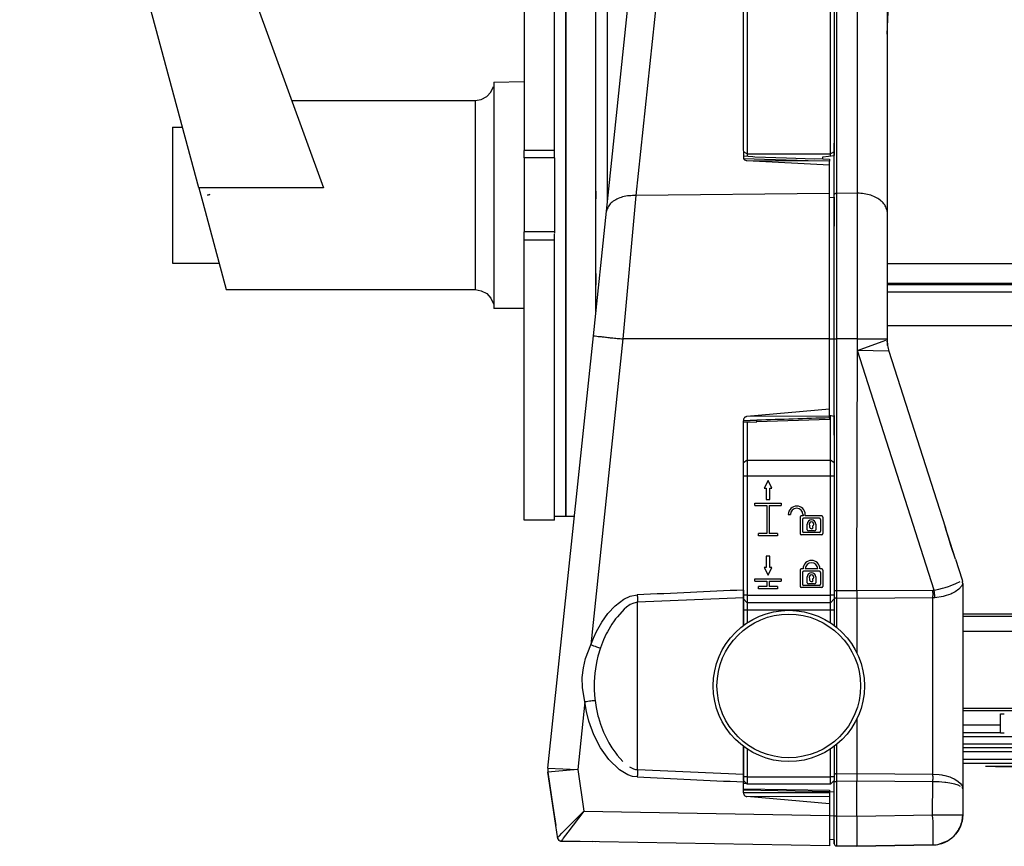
# Model space of a CAD drawing. Header units: millimetres. Extents: x -380.3 to -282.2, y 219.2 to 245.7.
# Tile 1 of 44: x -380.3 to -371.6, y 219.2 to 226.5. Entities that reach past the tile are written whole.
import ezdxf

# ---------------------------------------------------------------- set-up
doc = ezdxf.new("R2010")
doc.units = ezdxf.units.MM

# ---------------------------------------------------------------- blocks, each defined once
blk = doc.blocks.new('Abdeckung-2_1__15', base_point=(-5596.13, 3287.63))
at = {"color": 7, "linetype": 'Continuous'}
for p, q in [((-5579.62, 3289.88), (-5579.47, 3290.17)), ((-5579.62, 3289.88), (-5579.47, 3290.17)), ((-5596.13, 3288.46), (-5596.13, 3287.97)), ((-5595.83, 3287.67), (-5593.13, 3287.63)), ((-5593.13, 3287.63), (-5583.06, 3287.8))]:
    blk.add_line(p, q, dxfattribs=at)
at = {"color": 1, "linetype": 'Continuous'}
for p, q in [((-5579.47, 3290.17), (-5579.37, 3290.42)), ((-5582.43, 3287.86), (-5581.13, 3288.34)), ((-5581.13, 3288.34), (-5580.9, 3288.47)), ((-5583.06, 3287.8), (-5582.77, 3287.82)), ((-5582.77, 3287.82), (-5582.43, 3287.86))]:
    blk.add_line(p, q, dxfattribs=at)
blk = doc.blocks.new('Griff-1_1__17', base_point=(-5634, 3287.69))
at = {"color": 1, "linetype": 'Continuous'}
for p, q in [((-5617.07, 3423.88), (-5622.34, 3373.66)), ((-5605.33, 3378.42), (-5608.09, 3378.51)), ((-5599.55, 3378.27), (-5605.33, 3378.42)), ((-5596.73, 3378.22), (-5599.55, 3378.27)), ((-5622.34, 3373.66), (-5624.07, 3354.71)), ((-5596.73, 3373.95), (-5622.34, 3373.66)), ((-5624.07, 3354.71), (-5628.32, 3314.28)), ((-5596.73, 3354.71), (-5624.07, 3354.71)), ((-5606.36, 3343.96), (-5608.13, 3343.9)), ((-5608.13, 3343.9), (-5606.36, 3343.96)), ((-5623.1, 3320.7), (-5622.17, 3320.87)), ((-5625.09, 3319.44), (-5623.96, 3320.3)), ((-5623.96, 3320.3), (-5623.1, 3320.7)), ((-5623.09, 3319.58), (-5623.58, 3319.23)), ((-5622.64, 3319.79), (-5623.09, 3319.58)), ((-5622.13, 3319.89), (-5622.64, 3319.79)), ((-5608.13, 3320.49), (-5622.13, 3319.89)), ((-5622.13, 3297.76), (-5622.13, 3319.89)), ((-5626.88, 3317.24), (-5626.06, 3318.4)), ((-5626.06, 3318.4), (-5625.09, 3319.44)), ((-5623.89, 3318.96), (-5624.8, 3317.98)), ((-5623.58, 3319.23), (-5623.89, 3318.96)), ((-5627.58, 3316.02), (-5626.88, 3317.24)), ((-5625.52, 3316.99), (-5626.12, 3315.98)), ((-5625.22, 3317.43), (-5625.52, 3316.99)), ((-5625.03, 3317.7), (-5625.22, 3317.43)), ((-5624.8, 3317.98), (-5625.03, 3317.7)), ((-5627.97, 3315.16), (-5627.58, 3316.02)), ((-5626.27, 3315.7), (-5626.63, 3314.94)), ((-5626.12, 3315.98), (-5626.27, 3315.7)), ((-5628.32, 3314.28), (-5627.97, 3315.16)), ((-5626.63, 3314.94), (-5627.04, 3313.86)), ((-5629.02, 3312.47), (-5628.32, 3314.28)), ((-5627.04, 3313.86), (-5627.37, 3312.76)), ((-5629.3, 3311.22), (-5629.02, 3312.47)), ((-5627.52, 3312.13), (-5627.61, 3311.65)), ((-5627.37, 3312.76), (-5627.52, 3312.13)), ((-5629.44, 3309.93), (-5629.3, 3311.22)), ((-5627.77, 3310.53), (-5627.86, 3309.39)), ((-5627.61, 3311.65), (-5627.77, 3310.53)), ((-5629.42, 3308.64), (-5629.44, 3309.93)), ((-5627.86, 3309.39), (-5627.87, 3308.64)), ((-5629.11, 3306.72), (-5629.42, 3308.64)), ((-5627.87, 3308.64), (-5627.87, 3308.26)), ((-5627.87, 3308.26), (-5627.79, 3307.13)), ((-5629.11, 3306.72), (-5630.05, 3297.77)), ((-5628.9, 3305.44), (-5629.11, 3306.72)), ((-5627.79, 3307.13), (-5627.76, 3306.89)), ((-5627.76, 3306.89), (-5627.62, 3306)), ((-5628.58, 3304.19), (-5628.9, 3305.44)), ((-5627.62, 3306), (-5627.58, 3305.77)), ((-5627.58, 3305.77), (-5627.38, 3304.89)), ((-5627.92, 3302.38), (-5628.58, 3304.19)), ((-5627.38, 3304.89), (-5627.32, 3304.67)), ((-5627.32, 3304.67), (-5627.04, 3303.79)), ((-5627.04, 3303.79), (-5626.78, 3303.07)), ((-5626.78, 3303.07), (-5626.63, 3302.72)), ((-5626.63, 3302.72), (-5626.12, 3301.68)), ((-5627.02, 3300.63), (-5627.92, 3302.38)), ((-5626.12, 3301.68), (-5625.92, 3301.3)), ((-5625.92, 3301.3), (-5625.52, 3300.66)), ((-5625.92, 3299.09), (-5627.02, 3300.63)), ((-5625.52, 3300.66), (-5625.16, 3300.13)), ((-5625.16, 3300.13), (-5625, 3299.92)), ((-5624.54, 3297.74), (-5625.92, 3299.09)), ((-5625, 3299.92), (-5624.81, 3299.68)), ((-5624.81, 3299.68), (-5624.06, 3298.84)), ((-5633.99, 3297.94), (-5630.05, 3297.77)), ((-5633.04, 3297.52), (-5633.98, 3297.44)), ((-5630.05, 3297.77), (-5633.04, 3297.52)), ((-5630.05, 3297.77), (-5629.24, 3292.26)), ((-5623.43, 3297.08), (-5624.54, 3297.74)), ((-5623.18, 3298.14), (-5622.68, 3297.88)), ((-5622.68, 3297.88), (-5622.41, 3297.8)), ((-5622.41, 3297.8), (-5622.13, 3297.76)), ((-5622.13, 3297.76), (-5608.13, 3297.16)), ((-5622.81, 3296.87), (-5623.43, 3297.08)), ((-5622.17, 3296.79), (-5622.81, 3296.87)), ((-5608.13, 3294.7), (-5608.13, 3295.04)), ((-5596.73, 3294.84), (-5608.13, 3295.04)), ((-5596.73, 3294.7), (-5608.13, 3294.7)), ((-5629.24, 3292.26), (-5631.36, 3289.49)), ((-5630.57, 3290.93), (-5629.24, 3292.26)), ((-5629.24, 3292.26), (-5596.73, 3291.69)), ((-5632.13, 3289.35), (-5630.57, 3290.93)), ((-5632.63, 3288.82), (-5632.44, 3289.02)), ((-5632.44, 3289.02), (-5632.13, 3289.35)), ((-5632.06, 3288.54), (-5632.22, 3288.31)), ((-5631.96, 3288.68), (-5632.06, 3288.54)), ((-5631.36, 3289.49), (-5631.96, 3288.68))]:
    blk.add_line(p, q, dxfattribs=at)
at = {"color": 7, "linetype": 'Continuous'}
for p, q in [((-5626.24, 3371.6), (-5620.97, 3421.72)), ((-5608.13, 3380.65), (-5608.13, 3421.38)), ((-5608.09, 3378.51), (-5608.13, 3380.65)), ((-5606.9, 3378.78), (-5608.13, 3378.86)), ((-5596.73, 3377.67), (-5607.67, 3378.28)), ((-5596.73, 3378.22), (-5607.67, 3378.28)), ((-5606.64, 3378.76), (-5606.9, 3378.78)), ((-5602.42, 3378.62), (-5606.64, 3378.76)), ((-5598.74, 3378.5), (-5602.42, 3378.62)), ((-5597.63, 3378.52), (-5598.74, 3378.5)), ((-5597.63, 3378.52), (-5596.73, 3378.48)), ((-5596.73, 3378.48), (-5596.73, 3378.22)), ((-5596.73, 3377.67), (-5596.73, 3378.22)), ((-5596.73, 3373.95), (-5596.73, 3377.67)), ((-5596.73, 3354.71), (-5596.73, 3373.95)), ((-5627.97, 3355.12), (-5626.24, 3371.6)), ((-5633.99, 3297.94), (-5627.97, 3355.12)), ((-5596.73, 3345.42), (-5596.73, 3354.71)), ((-5596.73, 3345.42), (-5607.67, 3344.46)), ((-5596.73, 3344.49), (-5607.67, 3344.46)), ((-5596.73, 3344.49), (-5596.73, 3345.42)), ((-5596.73, 3344.27), (-5596.73, 3344.49)), ((-5596.73, 3344.27), (-5596.73, 3344.08)), ((-5608.13, 3341.88), (-5608.13, 3343.9)), ((-5608.13, 3343.7), (-5606.35, 3343.76)), ((-5596.73, 3344.08), (-5606.35, 3343.76)), ((-5608.13, 3321.51), (-5608.13, 3341.88)), ((-5608.13, 3321.51), (-5608.13, 3320.49)), ((-5608.13, 3320.49), (-5608.13, 3320.33)), ((-5608.13, 3320.33), (-5608.13, 3319.97)), ((-5608.13, 3319.97), (-5608.13, 3316.89)), ((-5608.13, 3300.86), (-5608.13, 3299.16)), ((-5608.13, 3299.16), (-5608.13, 3297.16)), ((-5633.98, 3297.44), (-5633.32, 3292.94)), ((-5632.67, 3288.62), (-5633.98, 3297.44)), ((-5608.13, 3297.16), (-5608.13, 3296.14)), ((-5608.13, 3295.04), (-5608.13, 3296.14)), ((-5608.13, 3295.24), (-5596.73, 3295.04)), ((-5596.73, 3295.04), (-5596.73, 3294.84)), ((-5596.73, 3294.84), (-5596.73, 3294.7)), ((-5596.73, 3293.24), (-5607.67, 3294.2)), ((-5596.73, 3294.17), (-5607.67, 3294.2)), ((-5596.73, 3294.7), (-5596.73, 3294.17)), ((-5596.73, 3294.17), (-5596.73, 3293.24)), ((-5633.32, 3292.94), (-5632.94, 3290.37)), ((-5596.73, 3293.24), (-5596.73, 3291.69)), ((-5596.73, 3291.69), (-5596.73, 3287.69)), ((-5632.67, 3288.62), (-5632.57, 3288.45)), ((-5632.57, 3288.45), (-5632.41, 3288.34)), ((-5632.41, 3288.34), (-5632.22, 3288.31)), ((-5596.73, 3287.69), (-5632.22, 3288.31))]:
    blk.add_line(p, q, dxfattribs=at)
at = {"color": 1, "linetype": 'Continuous'}
blk.add_arc((-5632.21, 3288.81), 0.5, 202.4454, 268.9887, dxfattribs=at)
for points in [[(-5608.09, 3378.51), (-5608.07, 3378.5), (-5607.97, 3378.41), (-5607.77, 3378.31), (-5607.67, 3378.28)], [(-5622.34, 3373.66), (-5623.25, 3373.64), (-5624.11, 3373.48), (-5624.86, 3373.2), (-5625.49, 3372.81), (-5625.94, 3372.33), (-5626.2, 3371.78)], [(-5627.97, 3355.12), (-5627.94, 3355.12), (-5627.73, 3355.1), (-5627.33, 3355.05), (-5626.83, 3355), (-5626.24, 3354.94), (-5625.57, 3354.86), (-5624.83, 3354.79), (-5624.07, 3354.71)], [(-5607.67, 3344.46), (-5607.76, 3344.43), (-5607.9, 3344.38), (-5607.97, 3344.32), (-5608.04, 3344.23), (-5608.1, 3344.11), (-5608.13, 3343.9)], [(-5596.73, 3344.27), (-5601.54, 3344.12), (-5606.36, 3343.96)], [(-5606.35, 3343.76), (-5606.35, 3343.77), (-5606.36, 3343.86), (-5606.36, 3343.95), (-5606.36, 3343.96)], [(-5608.13, 3321.51), (-5615.15, 3321.19), (-5622.17, 3320.87)], [(-5622.17, 3320.87), (-5622.16, 3320.6), (-5622.15, 3320.35), (-5622.14, 3320.1), (-5622.13, 3319.89)], [(-5628.32, 3314.28), (-5627.94, 3314.14), (-5627.58, 3314.02), (-5627.28, 3313.92), (-5627.04, 3313.86)], [(-5627.76, 3306.89), (-5627.95, 3306.87), (-5628.32, 3306.82), (-5628.7, 3306.77), (-5629.11, 3306.72)], [(-5634, 3297.77), (-5633.99, 3297.61), (-5633.98, 3297.44)], [(-5622.13, 3297.76), (-5622.14, 3297.55), (-5622.15, 3297.31), (-5622.16, 3297.05), (-5622.17, 3296.79)], [(-5622.17, 3296.79), (-5615.15, 3296.46), (-5608.13, 3296.14)], [(-5608.13, 3294.7), (-5608.11, 3294.61), (-5608.07, 3294.46), (-5608.02, 3294.39), (-5607.93, 3294.31), (-5607.76, 3294.23), (-5607.67, 3294.2)], [(-5632.67, 3288.62), (-5632.61, 3288.53), (-5632.49, 3288.4), (-5632.32, 3288.33), (-5632.22, 3288.31)]]:
    blk.add_spline(points, degree=3, dxfattribs=at)
at = {"color": 7, "linetype": 'Continuous'}
for points in [[(-5626.2, 3371.78), (-5626.22, 3371.69), (-5626.24, 3371.6)], [(-5633.99, 3297.94), (-5633.99, 3297.92), (-5634, 3297.77)]]:
    blk.add_spline(points, degree=3, dxfattribs=at)
blk = doc.blocks.new('Abdeckung-1_1__18', base_point=(-5608.13, 3287.63))
at = {"color": 1, "linetype": 'Continuous'}
for p, q in [((-5595.83, 3420.57), (-5595.83, 3373.96)), ((-5593.06, 3373.99), (-5593.05, 3420.63)), ((-5593.06, 3373.99), (-5593.06, 3420.49)), ((-5589.13, 3395.03), (-5588.24, 3413.17)), ((-5596.73, 3373.42), (-5596.13, 3373.46)), ((-5593.06, 3373.99), (-5595.83, 3373.96)), ((-5595.83, 3373.96), (-5595.83, 3354.71)), ((-5593.06, 3354.71), (-5593.06, 3373.99)), ((-5593.06, 3354.71), (-5593.06, 3373.99)), ((-5596.73, 3354.71), (-5596.13, 3354.71)), ((-5596.13, 3354.71), (-5595.83, 3354.71)), ((-5593.06, 3354.71), (-5595.83, 3354.71)), ((-5595.83, 3354.71), (-5595.83, 3321.45)), ((-5593.13, 3321.43), (-5593.06, 3354.71)), ((-5593.06, 3353.2), (-5593.06, 3354.71)), ((-5593.06, 3354.71), (-5589.13, 3354.71)), ((-5593.06, 3353.2), (-5589.76, 3354.37)), ((-5589.76, 3354.37), (-5589.28, 3354.55)), ((-5588.89, 3353.08), (-5593.06, 3353.2)), ((-5582.9, 3321.51), (-5593.06, 3353.2)), ((-5580.78, 3322.06), (-5580.02, 3322.36)), ((-5580.02, 3322.36), (-5579.45, 3322.66)), ((-5579.13, 3322.39), (-5579.28, 3322.02)), ((-5596.13, 3321.45), (-5595.83, 3321.45)), ((-5595.83, 3321.45), (-5593.13, 3321.43)), ((-5593.13, 3321.43), (-5583.06, 3321.5)), ((-5593.13, 3321.43), (-5593.13, 3320.41)), ((-5583.06, 3321.5), (-5582.9, 3321.51)), ((-5582.9, 3321.51), (-5582.28, 3321.63)), ((-5582.28, 3321.63), (-5581.78, 3321.76)), ((-5581.78, 3321.76), (-5581.43, 3321.85)), ((-5581.43, 3321.85), (-5581.02, 3321.98)), ((-5580.72, 3320.98), (-5581.31, 3320.77)), ((-5581.02, 3321.98), (-5580.78, 3322.06)), ((-5580.55, 3321.06), (-5580.72, 3320.98)), ((-5580.13, 3321.28), (-5580.55, 3321.06)), ((-5579.66, 3321.61), (-5580.13, 3321.28)), ((-5579.28, 3322.02), (-5579.66, 3321.61)), ((-5595.83, 3320.43), (-5595.83, 3318.38)), ((-5593.13, 3320.41), (-5595.83, 3320.43)), ((-5583.06, 3320.48), (-5593.13, 3320.41)), ((-5593.13, 3320.41), (-5593.13, 3316.19)), ((-5582.8, 3320.49), (-5583.06, 3320.48)), ((-5583.06, 3297.17), (-5583.06, 3320.48)), ((-5581.7, 3320.67), (-5582.8, 3320.49)), ((-5581.31, 3320.77), (-5581.7, 3320.67)), ((-5595.83, 3318.38), (-5595.83, 3316.57)), ((-5593.13, 3316.19), (-5593.13, 3313.16)), ((-5593.13, 3304.5), (-5593.13, 3301.46)), ((-5593.13, 3301.46), (-5593.13, 3297.24)), ((-5595.83, 3301.08), (-5595.83, 3300.85)), ((-5595.83, 3300.85), (-5595.83, 3297.22)), ((-5596.13, 3296.2), (-5595.83, 3296.2)), ((-5595.83, 3297.22), (-5593.13, 3297.24)), ((-5593.13, 3296.22), (-5595.83, 3296.2)), ((-5595.83, 3296.2), (-5595.83, 3291.67)), ((-5593.13, 3297.24), (-5593.13, 3296.22)), ((-5593.13, 3297.24), (-5583.06, 3297.17)), ((-5593.13, 3291.63), (-5593.13, 3296.22)), ((-5583.06, 3296.15), (-5593.13, 3296.22)), ((-5583.13, 3291.8), (-5583.06, 3296.15)), ((-5583.06, 3297.17), (-5582.26, 3297.12)), ((-5582.76, 3296.15), (-5583.06, 3296.15)), ((-5582.26, 3296.13), (-5582.76, 3296.15)), ((-5582.26, 3297.12), (-5581.9, 3297.07)), ((-5581.89, 3296.1), (-5582.26, 3296.13)), ((-5581.9, 3297.07), (-5581.76, 3297.05)), ((-5581.51, 3296.07), (-5581.89, 3296.1)), ((-5581.76, 3297.05), (-5581.51, 3296.99)), ((-5581.51, 3296.99), (-5580.85, 3296.81)), ((-5581.34, 3296.05), (-5581.51, 3296.07)), ((-5580.85, 3296.81), (-5580.56, 3296.69)), ((-5580.56, 3296.69), (-5580.25, 3296.55)), ((-5580.25, 3296.55), (-5579.77, 3296.25)), ((-5579.77, 3296.25), (-5579.41, 3295.91)), ((-5580.82, 3295.97), (-5581.34, 3296.05)), ((-5580.17, 3295.83), (-5580.82, 3295.97)), ((-5579.75, 3295.71), (-5580.17, 3295.83)), ((-5579.41, 3295.55), (-5579.75, 3295.71)), ((-5579.41, 3295.91), (-5579.29, 3295.74)), ((-5579.29, 3295.74), (-5579.2, 3295.56)), ((-5579.13, 3295.21), (-5579.2, 3295.38)), ((-5596.73, 3291.69), (-5596.13, 3291.67)), ((-5596.13, 3291.67), (-5595.83, 3291.67)), ((-5595.83, 3291.67), (-5595.83, 3287.83)), ((-5595.83, 3291.67), (-5593.13, 3291.63)), ((-5593.13, 3291.63), (-5583.13, 3291.8)), ((-5583.13, 3291.8), (-5579.13, 3291.8)), ((-5579.22, 3290.92), (-5579.28, 3290.72)), ((-5579.68, 3289.77), (-5579.9, 3289.43)), ((-5579.47, 3290.17), (-5579.68, 3289.77)), ((-5579.37, 3290.42), (-5579.47, 3290.17)), ((-5579.28, 3290.72), (-5579.37, 3290.42)), ((-5595.83, 3287.83), (-5595.83, 3287.67))]:
    blk.add_line(p, q, dxfattribs=at)
at = {"color": 7, "linetype": 'Continuous'}
for p, q in [((-5589.13, 3417.8), (-5589.13, 3371.42)), ((-5589.13, 3395.03), (-5588.24, 3413.17)), ((-5596.12, 3373.84), (-5596.13, 3380.58)), ((-5597.63, 3378.79), (-5596.88, 3378.89)), ((-5597.63, 3378.52), (-5597.63, 3378.79)), ((-5596.88, 3378.89), (-5596.13, 3378.98)), ((-5596.13, 3373.46), (-5596.12, 3373.84)), ((-5596.13, 3373.46), (-5596.13, 3373.19)), ((-5596.13, 3373.19), (-5596.13, 3373.46)), ((-5596.13, 3373.19), (-5596.13, 3372.65)), ((-5596.13, 3372.65), (-5596.13, 3373.19)), ((-5596.13, 3372.65), (-5596.13, 3369.63)), ((-5596.13, 3369.63), (-5596.13, 3372.65)), ((-5589.19, 3371.87), (-5589.13, 3371.42)), ((-5589.13, 3371.42), (-5589.13, 3354.71)), ((-5596.13, 3367.57), (-5596.13, 3369.63)), ((-5596.13, 3363.92), (-5596.13, 3367.57)), ((-5596.13, 3361.3), (-5596.13, 3363.92)), ((-5596.13, 3361.3), (-5596.13, 3363.92)), ((-5596.13, 3354.71), (-5596.13, 3361.3)), ((-5596.13, 3354.71), (-5596.13, 3361.3)), ((-5596.13, 3341.97), (-5596.13, 3354.71)), ((-5589.07, 3353.84), (-5589.13, 3354.71)), ((-5588.89, 3353.08), (-5581.44, 3329.85)), ((-5596.73, 3344.63), (-5596.13, 3344.5)), ((-5580.89, 3328.02), (-5581.44, 3329.85)), ((-5581.44, 3329.85), (-5581.35, 3329.55)), ((-5580.08, 3325.6), (-5581.44, 3329.85)), ((-5580.68, 3327.38), (-5580.89, 3328.02)), ((-5580.08, 3325.6), (-5580.68, 3327.38)), ((-5580.08, 3325.6), (-5579.2, 3322.85)), ((-5579.2, 3322.85), (-5579.14, 3322.62)), ((-5579.13, 3322.39), (-5579.13, 3295.21)), ((-5596.13, 3296.2), (-5596.33, 3296.12)), ((-5596.13, 3291.67), (-5596.13, 3296.2)), ((-5607.72, 3295.92), (-5608.13, 3295.92)), ((-5596.73, 3294.83), (-5596.13, 3294.88)), ((-5579.2, 3295.56), (-5579.13, 3295.21)), ((-5579.13, 3295.21), (-5579.13, 3291.8)), ((-5596.13, 3287.97), (-5596.13, 3291.67)), ((-5593.13, 3291.63), (-5593.13, 3287.63)), ((-5579.22, 3290.92), (-5579.28, 3290.72)), ((-5579.13, 3291.8), (-5579.22, 3290.92)), ((-5579.13, 3291.8), (-5579.22, 3290.92)), ((-5579.9, 3289.43), (-5579.68, 3289.77)), ((-5579.68, 3289.77), (-5579.9, 3289.43)), ((-5579.37, 3290.42), (-5579.68, 3289.77)), ((-5579.68, 3289.77), (-5579.37, 3290.42)), ((-5579.28, 3290.72), (-5579.37, 3290.42)), ((-5579.37, 3290.42), (-5579.28, 3290.72)), ((-5596.13, 3288.46), (-5596.73, 3288.52)), ((-5579.9, 3289.43), (-5580.07, 3289.23)), ((-5593.13, 3287.63), (-5595.83, 3287.67)), ((-5583.06, 3287.8), (-5593.13, 3287.63))]:
    blk.add_line(p, q, dxfattribs=at)
for centre, radius, start, end in [((-5580.63, 3322.39), 1.5, 0.0047, 8.8898), ((-5595.83, 3287.97), 0.3, 180, 269)]:
    blk.add_arc(centre, radius, start, end, dxfattribs=at)
at = {"color": 1, "linetype": 'Continuous'}
blk.add_arc((-5583.13, 3291.8), 4, 271, 0, dxfattribs=at)
for points in [[(-5595.83, 3373.96), (-5595.9, 3373.95), (-5595.97, 3373.94), (-5596.04, 3373.89), (-5596.12, 3373.84)], [(-5589.19, 3371.87), (-5589.45, 3372.43), (-5589.9, 3372.94), (-5590.53, 3373.37), (-5591.29, 3373.7), (-5592.15, 3373.91), (-5593.06, 3373.99)], [(-5589.13, 3354.71), (-5589.07, 3353.85), (-5588.89, 3353.08)], [(-5579.13, 3322.39), (-5579.14, 3322.51), (-5579.14, 3322.62)], [(-5595.83, 3321.45), (-5595.83, 3321.17), (-5595.83, 3320.9), (-5595.83, 3320.65), (-5595.83, 3320.43)], [(-5583.06, 3320.48), (-5583.06, 3320.7), (-5583.05, 3320.95), (-5583.06, 3321.22), (-5583.06, 3321.5)], [(-5582.8, 3320.49), (-5582.82, 3320.71), (-5582.85, 3320.96), (-5582.87, 3321.23), (-5582.9, 3321.51)], [(-5596.12, 3320.6), (-5596.11, 3320.59), (-5596.04, 3320.52), (-5595.91, 3320.45), (-5595.83, 3320.43)], [(-5595.83, 3297.22), (-5595.9, 3297.21), (-5595.97, 3297.21), (-5596.04, 3297.15), (-5596.11, 3297.1)], [(-5595.83, 3297.22), (-5595.83, 3297), (-5595.83, 3296.75), (-5595.83, 3296.48), (-5595.83, 3296.2)], [(-5583.06, 3296.15), (-5583.06, 3296.43), (-5583.05, 3296.7), (-5583.06, 3296.95), (-5583.06, 3297.17)], [(-5583.06, 3287.8), (-5583.05, 3287.83), (-5583.04, 3288.05), (-5583.03, 3288.47), (-5583.03, 3288.97), (-5583.03, 3289.58), (-5583.04, 3290.27), (-5583.05, 3291.02), (-5583.13, 3291.8)]]:
    blk.add_spline(points, degree=3, dxfattribs=at)
blk = doc.blocks.new('Griff-2_1__19', base_point=(-5632.4, 3288.23))
at = {"color": 7, "linetype": 'Continuous'}
for p in [(-5632.22, 3288.31), (-5627.67, 3288.23)]:
    blk.add_line(p, (-5628.13, 3288.24), dxfattribs=at)
at = {"color": 1, "linetype": 'Continuous'}
blk.add_arc((-5632.21, 3288.81), 0.501, 247.4449, 268.9114, dxfattribs=at)
blk = doc.blocks.new('Gehaeusedeckel-oben__35', base_point=(-5589.13, 3364.68))
at = {"color": 1, "linetype": 'Continuous'}
blk.add_line((-5589.13, 3364.68), (-4348.13, 3364.68), dxfattribs=at)
blk = doc.blocks.new('Rückdeckel-kpl___46', base_point=(-5619.99, 3364.68))
blk.add_blockref('Gehaeusedeckel-oben__35', (-5589.13, 3364.68))
blk = doc.blocks.new('Gehaeuseprofil__97', base_point=(-5589.13, 3305.53))
at = {"color": 7, "linetype": 'Continuous'}
for p, q in [((-4348.13, 3362.03), (-5589.13, 3362.03)), ((-4358.13, 3318.03), (-5579.13, 3318.03)), ((-4358.13, 3305.53), (-5579.13, 3305.53))]:
    blk.add_line(p, q, dxfattribs=at)
at = {"color": 1, "linetype": 'Continuous'}
for p, q in [((-4348.13, 3361.88), (-5589.13, 3361.88)), ((-5589.13, 3360.92), (-4348.13, 3360.92)), ((-5589.13, 3356.49), (-4348.13, 3356.49)), ((-4358.13, 3318.33), (-5579.13, 3318.33)), ((-4358.13, 3316.03), (-5579.13, 3316.03)), ((-4358.13, 3305.83), (-5579.13, 3305.83))]:
    blk.add_line(p, q, dxfattribs=at)
blk = doc.blocks.new('Klemmhebel_L5_82737_0_2165-00-01-00-09_1__98', base_point=(-5703.85, 3358.73))
at = {"color": 7, "linetype": 'Continuous'}
for p, q in [((-5695.7, 3462.71), (-5703.85, 3462.73)), ((-5702.36, 3457.2), (-5703.85, 3462.73)), ((-5695.7, 3462.71), (-5693.69, 3457.2)), ((-5680.16, 3374.7), (-5702.36, 3457.2)), ((-5693.69, 3457.2), (-5663.67, 3374.7)), ((-5641.13, 3388.67), (-5637.13, 3388.73)), ((-5641.13, 3388.67), (-5641.13, 3358.91)), ((-5642.09, 3386.75), (-5641.53, 3387.36)), ((-5641.53, 3387.36), (-5641.2, 3388.11)), ((-5667.86, 3386.23), (-5643.63, 3386.23)), ((-5643.63, 3386.23), (-5642.81, 3386.36)), ((-5642.81, 3386.36), (-5642.09, 3386.75)), ((-5683.63, 3382.73), (-5682.31, 3382.73)), ((-5683.63, 3382.73), (-5683.63, 3364.73)), ((-5680.16, 3374.7), (-5679.63, 3372.75)), ((-5678.69, 3373.82), (-5679.03, 3373.73)), ((-5679.03, 3373.73), (-5678.86, 3373.77)), ((-5678.86, 3373.77), (-5678.69, 3373.82)), ((-5679.63, 3372.75), (-5676.53, 3361.23)), ((-5683.63, 3364.73), (-5677.47, 3364.73)), ((-5676.53, 3361.23), (-5643.63, 3361.23)), ((-5643.63, 3361.23), (-5642.81, 3361.09)), ((-5642.81, 3361.09), (-5642.09, 3360.7)), ((-5642.09, 3360.7), (-5641.53, 3360.09)), ((-5641.53, 3360.09), (-5641.2, 3359.34)), ((-5641.13, 3358.91), (-5641.13, 3358.73)), ((-5637.13, 3358.73), (-5641.13, 3358.73))]:
    blk.add_line(p, q, dxfattribs=at)
at = {"color": 1, "linetype": 'Continuous'}
for p, q in [((-5693.69, 3457.2), (-5702.36, 3457.2)), ((-5643.63, 3386.23), (-5643.63, 3361.23)), ((-5663.67, 3374.7), (-5680.16, 3374.7))]:
    blk.add_line(p, q, dxfattribs=at)
blk = doc.blocks.new('Gegenscheibe__101', base_point=(-5627.63, 3358.33))
at = {"color": 7, "linetype": 'Continuous'}
for p, q in [((-5626.13, 3418.73), (-5627.63, 3418.73)), ((-5627.63, 3374.23), (-5627.63, 3418.73)), ((-5626.13, 3373.73), (-5626.13, 3418.73)), ((-5627.63, 3373.23), (-5627.63, 3374.23)), ((-5627.63, 3374.23), (-5627.63, 3373.23)), ((-5627.63, 3362.32), (-5627.63, 3373.23)), ((-5626.13, 3372.71), (-5626.13, 3373.73)), ((-5627.63, 3363.36), (-5627.63, 3362.32)), ((-5627.63, 3361.84), (-5627.63, 3362.32)), ((-5627.63, 3362.32), (-5627.63, 3361.84)), ((-5627.63, 3361.84), (-5627.63, 3362.32)), ((-5627.63, 3358.33), (-5627.63, 3361.84))]:
    blk.add_line(p, q, dxfattribs=at)
blk = doc.blocks.new('Friktionsscheibe_1_1__104', base_point=(-5631.63, 3331.23))
at = {"color": 7, "linetype": 'Continuous'}
for p, q in [((-5627.63, 3416.23), (-5631.63, 3416.23)), ((-5631.63, 3341.17), (-5631.63, 3416.23)), ((-5627.63, 3374.79), (-5627.63, 3416.23)), ((-5627.63, 3374.23), (-5627.63, 3374.79)), ((-5627.63, 3370.55), (-5627.63, 3373.23)), ((-5627.63, 3362.21), (-5627.63, 3370.55)), ((-5627.63, 3358.44), (-5627.63, 3361.84)), ((-5631.63, 3340.96), (-5631.63, 3341.17)), ((-5631.63, 3338.61), (-5631.63, 3340.96)), ((-5631.63, 3336.4), (-5631.63, 3338.61)), ((-5631.63, 3332.07), (-5631.63, 3336.4)), ((-5631.63, 3331.81), (-5631.63, 3332.07)), ((-5631.63, 3331.44), (-5631.63, 3331.81)), ((-5631.63, 3331.23), (-5631.63, 3331.44)), ((-5630.49, 3331.23), (-5631.63, 3331.23))]:
    blk.add_line(p, q, dxfattribs=at)
blk = doc.blocks.new('Schweißmutter-DIN929-M8__105', base_point=(-5650.13, 3450.73))
at = {"color": 7, "linetype": 'Continuous'}
for p, q in [((-5650.13, 3464.73), (-5644.53, 3464.73)), ((-5644.53, 3457.73), (-5644.53, 3464.73)), ((-5650.13, 3457.73), (-5644.53, 3457.73)), ((-5644.53, 3450.73), (-5644.53, 3457.73)), ((-5650.13, 3450.73), (-5644.53, 3450.73))]:
    blk.add_line(p, q, dxfattribs=at)
blk = doc.blocks.new('Buegelauge__106', base_point=(-5654.13, 3330.73))
at = {"color": 7, "linetype": 'Continuous'}
for p, q in [((-5650.13, 3473.73), (-5654.13, 3473.73)), ((-5654.13, 3472.73), (-5654.13, 3473.73)), ((-5650.13, 3472.73), (-5650.13, 3473.73)), ((-5654.13, 3468.43), (-5654.13, 3468.23)), ((-5650.13, 3468.23), (-5654.13, 3468.23)), ((-5654.13, 3468.23), (-5654.13, 3467.23)), ((-5650.13, 3468.23), (-5650.13, 3468.73)), ((-5650.13, 3468.23), (-5650.13, 3467.23)), ((-5654.13, 3467.23), (-5654.13, 3438.73)), ((-5650.13, 3438.73), (-5650.13, 3467.23)), ((-5646.13, 3434.73), (-5641.13, 3434.73)), ((-5641.13, 3430.73), (-5646.13, 3430.73)), ((-5637.13, 3426.73), (-5637.13, 3379.64)), ((-5633.13, 3379.64), (-5633.13, 3426.73)), ((-5637.13, 3378.66), (-5637.13, 3379.64)), ((-5633.13, 3378.66), (-5633.13, 3379.64)), ((-5637.13, 3378.66), (-5637.13, 3368.87)), ((-5633.13, 3378.66), (-5633.13, 3368.87)), ((-5637.13, 3367.75), (-5637.13, 3368.87)), ((-5637.13, 3330.73), (-5637.13, 3367.75)), ((-5633.13, 3367.75), (-5633.13, 3368.6)), ((-5633.13, 3330.73), (-5633.13, 3367.75)), ((-5633.13, 3330.73), (-5637.13, 3330.73))]:
    blk.add_line(p, q, dxfattribs=at)
at = {"color": 1, "linetype": 'Continuous'}
for p, q in [((-5653.13, 3472.73), (-5654.13, 3472.73)), ((-5650.13, 3467.23), (-5654.13, 3467.23)), ((-5633.13, 3379.64), (-5637.13, 3379.64)), ((-5633.13, 3378.66), (-5637.13, 3378.66)), ((-5633.13, 3368.87), (-5637.13, 3368.87)), ((-5633.13, 3367.75), (-5637.13, 3367.75))]:
    blk.add_line(p, q, dxfattribs=at)
at = {"color": 7, "linetype": 'Continuous'}
for centre, radius, start, end in [((-5646.13, 3438.73), 8, 180, 270), ((-5646.13, 3438.73), 4, 180, 270), ((-5641.13, 3426.73), 8, 360, 90), ((-5641.13, 3426.73), 4, 0, 90)]:
    blk.add_arc(centre, radius, start, end, dxfattribs=at)
blk = doc.blocks.new('Buegelscheibe__107', base_point=(-5633.13, 3331.23))
at = {"color": 7, "linetype": 'Continuous'}
for p, q in [((-5633.13, 3416.23), (-5631.63, 3416.23)), ((-5631.63, 3416.23), (-5631.63, 3341.17)), ((-5633.13, 3378.66), (-5633.13, 3374.79)), ((-5633.13, 3374.79), (-5633.13, 3370.55)), ((-5633.13, 3370.55), (-5633.13, 3368.7)), ((-5631.63, 3341.17), (-5631.63, 3340.96)), ((-5631.63, 3340.96), (-5631.63, 3338.61)), ((-5631.63, 3338.61), (-5631.63, 3336.4)), ((-5631.63, 3336.4), (-5631.63, 3332.07)), ((-5631.63, 3331.23), (-5633.13, 3331.23)), ((-5631.63, 3332.07), (-5631.63, 3331.81)), ((-5631.63, 3331.81), (-5631.63, 3331.44)), ((-5631.63, 3331.44), (-5631.63, 3331.23))]:
    blk.add_line(p, q, dxfattribs=at)
blk = doc.blocks.new('Buegellager-mont___108', base_point=(-5654.13, 3330.73))
for name, p in [('Buegelauge__106', (-5654.13, 3330.73)), ('Schweißmutter-DIN929-M8__105', (-5650.13, 3450.73)), ('Buegelscheibe__107', (-5633.13, 3331.23))]:
    blk.add_blockref(name, p)
blk = doc.blocks.new('Fuss-oben__109', base_point=(-5608.13, 3295.83))
at = {"color": 7, "linetype": 'Continuous'}
for p, q in [((-5608.13, 3443.33), (-5607.63, 3443.83)), ((-5608.13, 3440.83), (-5608.13, 3443.33)), ((-5607.63, 3443.83), (-5607.63, 3440.83)), ((-5607.63, 3443.83), (-5596.63, 3443.83)), ((-5596.63, 3440.83), (-5596.63, 3443.83)), ((-5596.63, 3443.83), (-5596.13, 3443.33)), ((-5596.13, 3443.33), (-5596.13, 3440.83)), ((-5608.13, 3404.8), (-5608.13, 3440.83)), ((-5607.63, 3440.83), (-5607.63, 3404.8)), ((-5596.63, 3404.8), (-5596.63, 3440.83)), ((-5596.13, 3440.83), (-5596.13, 3404.8)), ((-5608.13, 3403.33), (-5608.13, 3404.8)), ((-5607.63, 3404.8), (-5607.63, 3403.04)), ((-5596.63, 3403.04), (-5596.63, 3404.8)), ((-5596.13, 3404.8), (-5596.13, 3403.33)), ((-5608.13, 3380.65), (-5608.13, 3403.33)), ((-5607.63, 3403.04), (-5607.63, 3379.17)), ((-5596.63, 3379.17), (-5596.63, 3403.04)), ((-5596.13, 3403.33), (-5596.13, 3380.58)), ((-5596.13, 3380.58), (-5596.13, 3379.47)), ((-5596.13, 3379.47), (-5596.13, 3378.98)), ((-5607.63, 3379.17), (-5607.63, 3378.84)), ((-5596.63, 3378.84), (-5596.63, 3379.17)), ((-5596.63, 3338.7), (-5596.63, 3344.61)), ((-5596.13, 3344.59), (-5596.13, 3341.97)), ((-5607.63, 3343.72), (-5607.63, 3338.7)), ((-5608.13, 3338.35), (-5608.13, 3341.88)), ((-5596.13, 3341.97), (-5596.13, 3338.35)), ((-5608.13, 3336.58), (-5608.13, 3338.35)), ((-5607.63, 3338.7), (-5607.63, 3336.58)), ((-5596.63, 3336.58), (-5596.63, 3338.7)), ((-5596.13, 3338.35), (-5596.13, 3336.58)), ((-5608.13, 3320.83), (-5608.13, 3336.58)), ((-5607.63, 3336.58), (-5607.63, 3320.83)), ((-5596.63, 3320.83), (-5596.63, 3336.58)), ((-5596.13, 3336.58), (-5596.13, 3320.83)), ((-5604.88, 3335.98), (-5605.38, 3334.98)), ((-5604.38, 3334.98), (-5604.88, 3335.98)), ((-5605.38, 3334.98), (-5605.13, 3334.98)), ((-5605.13, 3334.98), (-5605.13, 3333.48)), ((-5604.63, 3334.98), (-5604.38, 3334.98)), ((-5604.63, 3333.48), (-5604.63, 3334.98)), ((-5606.63, 3332.68), (-5606.63, 3332.98)), ((-5606.63, 3332.98), (-5603.13, 3332.98)), ((-5606.63, 3332.68), (-5605.03, 3332.68)), ((-5605.13, 3333.48), (-5604.63, 3333.48)), ((-5605.03, 3332.68), (-5605.03, 3328.98)), ((-5604.73, 3332.68), (-5603.13, 3332.68)), ((-5604.73, 3332.68), (-5604.73, 3328.98)), ((-5603.13, 3332.98), (-5603.13, 3332.68)), ((-5602.2, 3331.5), (-5601.9, 3331.5)), ((-5600.25, 3331.3), (-5600.48, 3331.3)), ((-5600.25, 3331.5), (-5600.25, 3331.3)), ((-5599.95, 3331.3), (-5599.95, 3331.5)), ((-5597.78, 3331.3), (-5599.95, 3331.3)), ((-5600.63, 3331.15), (-5600.63, 3328.98)), ((-5600.33, 3330.85), (-5600.33, 3329.28)), ((-5598.08, 3331), (-5600.18, 3331)), ((-5599.69, 3329.48), (-5599.69, 3330.24)), ((-5599.33, 3329.78), (-5599.33, 3330.01)), ((-5598.93, 3329.78), (-5598.93, 3330.01)), ((-5598.56, 3330.24), (-5598.56, 3329.48)), ((-5597.93, 3330.85), (-5597.93, 3329.28)), ((-5597.63, 3331.15), (-5597.63, 3328.98)), ((-5606.13, 3328.68), (-5606.13, 3328.98)), ((-5605.03, 3328.98), (-5606.13, 3328.98)), ((-5603.63, 3328.68), (-5606.13, 3328.68)), ((-5603.63, 3328.98), (-5604.73, 3328.98)), ((-5603.63, 3328.98), (-5603.63, 3328.68)), ((-5597.78, 3328.83), (-5600.48, 3328.83)), ((-5598.08, 3329.13), (-5600.18, 3329.13)), ((-5598.71, 3329.33), (-5599.54, 3329.33)), ((-5605.13, 3325.98), (-5605.13, 3324.48)), ((-5604.63, 3325.98), (-5605.13, 3325.98)), ((-5604.63, 3324.48), (-5604.63, 3325.98)), ((-5605.38, 3324.48), (-5604.88, 3323.48)), ((-5605.13, 3324.48), (-5605.38, 3324.48)), ((-5604.88, 3323.48), (-5604.38, 3324.48)), ((-5604.38, 3324.48), (-5604.63, 3324.48)), ((-5600.63, 3324.15), (-5600.63, 3321.98)), ((-5600.25, 3324.3), (-5600.48, 3324.3)), ((-5600.33, 3323.85), (-5600.33, 3322.28)), ((-5598.08, 3324), (-5600.18, 3324)), ((-5598.3, 3324.3), (-5599.95, 3324.3)), ((-5597.78, 3324.3), (-5598, 3324.3)), ((-5597.93, 3323.85), (-5597.93, 3322.28)), ((-5597.63, 3324.15), (-5597.63, 3321.98)), ((-5606.63, 3322.98), (-5603.13, 3322.98)), ((-5606.63, 3322.68), (-5606.63, 3322.98)), ((-5606.63, 3322.68), (-5605.03, 3322.68)), ((-5605.03, 3322.68), (-5605.03, 3321.98)), ((-5604.73, 3322.68), (-5604.73, 3321.98)), ((-5604.73, 3322.68), (-5603.13, 3322.68)), ((-5603.13, 3322.98), (-5603.13, 3322.68)), ((-5598.08, 3322.13), (-5600.18, 3322.13)), ((-5599.69, 3322.48), (-5599.69, 3323.24)), ((-5598.71, 3322.33), (-5599.54, 3322.33)), ((-5599.33, 3322.78), (-5599.33, 3323.01)), ((-5598.93, 3322.78), (-5598.93, 3323.01)), ((-5598.56, 3323.24), (-5598.56, 3322.48)), ((-5608.13, 3320.33), (-5608.13, 3320.83)), ((-5607.63, 3320.83), (-5607.63, 3319.83)), ((-5606.13, 3321.68), (-5606.13, 3321.98)), ((-5605.03, 3321.98), (-5606.13, 3321.98)), ((-5603.63, 3321.68), (-5606.13, 3321.68)), ((-5603.63, 3321.98), (-5604.73, 3321.98)), ((-5603.63, 3321.98), (-5603.63, 3321.68)), ((-5597.78, 3321.83), (-5600.48, 3321.83)), ((-5596.63, 3319.83), (-5596.63, 3320.83)), ((-5596.13, 3320.83), (-5596.13, 3320.33)), ((-5607.63, 3319.83), (-5608.13, 3320.33)), ((-5608.13, 3318.83), (-5608.13, 3320.33)), ((-5607.63, 3319.83), (-5607.63, 3318.83)), ((-5596.63, 3319.83), (-5607.63, 3319.83)), ((-5596.13, 3320.33), (-5596.63, 3319.83)), ((-5596.63, 3318.83), (-5596.63, 3319.83)), ((-5596.13, 3320.33), (-5596.13, 3318.83)), ((-5608.13, 3316.79), (-5608.13, 3318.83)), ((-5607.63, 3318.83), (-5607.63, 3317.17)), ((-5596.63, 3317.17), (-5596.63, 3318.83)), ((-5596.13, 3318.83), (-5596.13, 3316.79)), ((-5608.13, 3296.83), (-5608.13, 3300.86)), ((-5607.63, 3300.48), (-5607.63, 3296.83)), ((-5596.63, 3296.83), (-5596.63, 3300.48)), ((-5596.13, 3300.86), (-5596.13, 3296.83)), ((-5608.13, 3296.33), (-5608.13, 3296.83)), ((-5607.63, 3295.83), (-5608.13, 3296.33)), ((-5607.63, 3296.83), (-5607.63, 3295.83)), ((-5596.63, 3295.83), (-5596.63, 3296.83)), ((-5596.13, 3296.33), (-5596.63, 3295.83)), ((-5596.13, 3296.83), (-5596.13, 3296.33)), ((-5596.63, 3295.83), (-5607.63, 3295.83))]:
    blk.add_line(p, q, dxfattribs=at)
at = {"color": 1, "linetype": 'Continuous'}
for p, q in [((-5608.13, 3440.83), (-5607.63, 3440.83)), ((-5596.63, 3440.83), (-5607.63, 3440.83)), ((-5596.63, 3440.83), (-5596.13, 3440.83)), ((-5608.13, 3404.8), (-5607.63, 3404.8)), ((-5607.63, 3404.8), (-5596.63, 3404.8)), ((-5596.63, 3404.8), (-5596.13, 3404.8)), ((-5608.13, 3403.33), (-5607.63, 3403.04)), ((-5596.63, 3403.04), (-5607.63, 3403.04)), ((-5596.63, 3403.04), (-5596.13, 3403.33)), ((-5607.63, 3379.17), (-5608.13, 3379.47)), ((-5596.13, 3379.47), (-5596.63, 3379.17)), ((-5607.63, 3379.17), (-5596.63, 3379.17)), ((-5607.63, 3338.7), (-5608.13, 3338.35)), ((-5607.63, 3338.7), (-5596.63, 3338.7)), ((-5596.13, 3338.35), (-5596.63, 3338.7)), ((-5607.63, 3336.58), (-5608.13, 3336.58)), ((-5596.63, 3336.58), (-5607.63, 3336.58)), ((-5596.13, 3336.58), (-5596.63, 3336.58)), ((-5607.63, 3320.83), (-5608.13, 3320.83)), ((-5607.63, 3320.83), (-5596.63, 3320.83)), ((-5596.13, 3320.83), (-5596.63, 3320.83)), ((-5607.63, 3318.83), (-5608.13, 3318.83)), ((-5602.13, 3318.83), (-5607.63, 3318.83)), ((-5596.63, 3318.83), (-5602.13, 3318.83)), ((-5596.13, 3318.83), (-5596.63, 3318.83)), ((-5607.63, 3296.83), (-5608.13, 3296.83)), ((-5607.63, 3296.83), (-5596.63, 3296.83)), ((-5596.13, 3296.83), (-5596.63, 3296.83))]:
    blk.add_line(p, q, dxfattribs=at)
at = {"color": 7, "linetype": 'Continuous'}
for centre, radius, start, end in [((-5601.08, 3331.5), 1.12, 0, 180), ((-5601.08, 3331.5), 0.825, 0, 180), ((-5600.48, 3331.15), 0.15, 90, 180), ((-5597.78, 3331.15), 0.15, 0, 90), ((-5600.18, 3330.85), 0.15, 90, 180), ((-5599.13, 3330.24), 0.562, 0, 180), ((-5599.13, 3330.24), 0.3, 311.8103, 228.1897), ((-5598.08, 3330.85), 0.15, 0, 90), ((-5600.48, 3328.98), 0.15, 180, 270), ((-5600.18, 3329.28), 0.15, 180, 270), ((-5599.54, 3329.48), 0.15, 180, 270), ((-5599.18, 3329.78), 0.15, 180, 270), ((-5599.12, 3329.82), 0.2, 254.1721, 347.7554), ((-5598.71, 3329.48), 0.15, 270, 0), ((-5598.08, 3329.28), 0.15, 270, 0), ((-5597.78, 3328.98), 0.15, 270, 0), ((-5599.13, 3324.3), 1.12, 0, 180), ((-5599.13, 3324.3), 0.825, 0, 180), ((-5600.48, 3324.15), 0.15, 90, 180), ((-5600.18, 3323.85), 0.15, 90, 180), ((-5599.13, 3323.24), 0.562, 0, 180), ((-5599.13, 3323.24), 0.3, 311.8103, 228.1897), ((-5598.08, 3323.85), 0.15, 0, 90), ((-5597.78, 3324.15), 0.15, 0, 90), ((-5600.18, 3322.28), 0.15, 180, 270), ((-5599.54, 3322.48), 0.15, 180, 270), ((-5599.18, 3322.78), 0.15, 180, 270), ((-5599.12, 3322.82), 0.2, 254.1721, 347.7554), ((-5598.71, 3322.48), 0.15, 270, 0), ((-5598.08, 3322.28), 0.15, 270, 0), ((-5600.48, 3321.98), 0.15, 180, 270), ((-5597.78, 3321.98), 0.15, 270, 0)]:
    blk.add_arc(centre, radius, start, end, dxfattribs=at)
blk = doc.blocks.new('Bolzen__110', base_point=(-5612.13, 3298.83))
at = {"color": 7, "linetype": 'Continuous'}
blk.add_circle((-5602.13, 3308.83), 10, dxfattribs=at)
at = {"color": 1, "linetype": 'Continuous'}
blk.add_circle((-5602.13, 3308.83), 9.5, dxfattribs=at)
blk = doc.blocks.new('Fuss-oben-montiert__111', base_point=(-5612.13, 3295.83))
for name, p in [('Fuss-oben__109', (-5608.13, 3295.83)), ('Bolzen__110', (-5612.13, 3298.83))]:
    blk.add_blockref(name, p)
blk = doc.blocks.new('Seitenteil-rechts-kpl___112', base_point=(-5703.85, 3295.83))
for name, p in [('Buegellager-mont___108', (-5654.13, 3330.73)), ('Klemmhebel_L5_82737_0_2165-00-01-00-09_1__98', (-5703.85, 3358.73)), ('Fuss-oben-montiert__111', (-5612.13, 3295.83)), ('Gegenscheibe__101', (-5627.63, 3358.33)), ('Friktionsscheibe_1_1__104', (-5631.63, 3331.23))]:
    blk.add_blockref(name, p)
blk = doc.blocks.new('Gehaeuse-kpl___128', base_point=(-5703.85, 3295.83))
for name, p in [('Seitenteil-rechts-kpl___112', (-5703.85, 3295.83)), ('Gehaeuseprofil__97', (-5589.13, 3305.53))]:
    blk.add_blockref(name, p)
blk = doc.blocks.new('Montage-fuer-Funktionstest__129', base_point=(-5703.85, 3295.83))
blk.add_blockref('Gehaeuse-kpl___128', (-5703.85, 3295.83))
blk = doc.blocks.new('Diffusor-Rahmen-unten__130', base_point=(-5579.13, 3298.63))
at = {"color": 1, "linetype": 'Continuous'}
for p, q in [((-5579.13, 3302.13), (-4358.13, 3302.13)), ((-4358.13, 3301.13), (-5579.13, 3301.13)), ((-4358.13, 3300.13), (-5579.13, 3300.13)), ((-5579.13, 3299.13), (-4358.13, 3299.13))]:
    blk.add_line(p, q, dxfattribs=at)
at = {"color": 7, "linetype": 'Continuous'}
for p, q in [((-4358.13, 3300.63), (-5579.13, 3300.63)), ((-5579.13, 3298.63), (-4358.13, 3298.63))]:
    blk.add_line(p, q, dxfattribs=at)
blk = doc.blocks.new('Diffusor-Rahmen-oben__131', base_point=(-5579.13, 3302.63))
at = {"color": 7, "linetype": 'Continuous'}
for p, q in [((-5574.13, 3303.63), (-5574.13, 3305.13)), ((-5574.13, 3305.13), (-5573.63, 3305.13)), ((-5574.13, 3302.63), (-5579.13, 3302.63)), ((-5574.13, 3302.63), (-5574.13, 3303.63)), ((-5574.13, 3302.63), (-5573.86, 3302.63)), ((-5573.86, 3302.63), (-5573.63, 3302.63))]:
    blk.add_line(p, q, dxfattribs=at)
at = {"color": 1, "linetype": 'Continuous'}
blk.add_line((-5574.13, 3303.63), (-5579.13, 3303.63), dxfattribs=at)
blk = doc.blocks.new('Skypanel-Logo-klein__132', base_point=(-5576.13, 3298.13))
at = {"color": 7, "linetype": 'Continuous'}
for p, q in [((-5576.13, 3298.24), (-5472.16, 3298.24)), ((-5576.13, 3298.24), (-5472.16, 3298.24)), ((-5573.4, 3298.13), (-5574.78, 3298.13)), ((-5569.5, 3298.13), (-5573.4, 3298.13)), ((-5567.66, 3298.13), (-5569.5, 3298.13)), ((-5558.92, 3298.13), (-5567.66, 3298.13)), ((-5557.81, 3298.13), (-5554.74, 3298.13)), ((-5554.74, 3298.13), (-5551.14, 3298.13)), ((-5551.14, 3298.13), (-5545.73, 3298.13)), ((-5543.07, 3298.13), (-5545.73, 3298.13)), ((-5540.41, 3298.13), (-5543.07, 3298.13)), ((-5540.41, 3298.13), (-5536.59, 3298.13)), ((-5527.93, 3298.13), (-5535.91, 3298.13)), ((-5526.09, 3298.13), (-5527.93, 3298.13)), ((-5523.48, 3298.13), (-5525.33, 3298.13)), ((-5514.87, 3298.13), (-5523.48, 3298.13)), ((-5513.52, 3298.13), (-5504.9, 3298.13)), ((-5503.06, 3298.13), (-5504.9, 3298.13)), ((-5500.27, 3298.13), (-5502.12, 3298.13)), ((-5493.46, 3298.13), (-5500.27, 3298.13)), ((-5491.61, 3298.13), (-5493.46, 3298.13)), ((-5487.31, 3298.13), (-5490.38, 3298.13)), ((-5487.31, 3298.13), (-5486.69, 3298.13)), ((-5477.79, 3298.13), (-5486.69, 3298.13)), ((-5476.02, 3298.13), (-5478.03, 3298.13)), ((-5474.01, 3298.13), (-5476.02, 3298.13))]:
    blk.add_line(p, q, dxfattribs=at)
blk = doc.blocks.new('Standard-Diffusor-kpl___136', base_point=(-5579.13, 3298.09))
for name, p in [('Diffusor-Rahmen-oben__131', (-5579.13, 3302.63)), ('Diffusor-Rahmen-unten__130', (-5579.13, 3298.63)), ('Skypanel-Logo-klein__132', (-5576.13, 3298.13))]:
    blk.add_blockref(name, p)
blk = doc.blocks.new('S360-C__137', base_point=(-5703.85, 3287.63))
for name, p in [('Montage-fuer-Funktionstest__129', (-5703.85, 3295.83)), ('Griff-1_1__17', (-5634, 3287.69)), ('Griff-2_1__19', (-5632.4, 3288.23)), ('Abdeckung-1_1__18', (-5608.13, 3287.63)), ('Abdeckung-2_1__15', (-5596.13, 3287.63)), ('Rückdeckel-kpl___46', (-5619.99, 3364.68)), ('Standard-Diffusor-kpl___136', (-5579.13, 3298.09))]:
    blk.add_blockref(name, p)
blk = doc.blocks.new('MB-obenB', base_point=(-4995, 3375))
blk.add_blockref('S360-C__137', (-5703.85, 3287.63))

msp = doc.modelspace()

# ---------------------------------------------------------------- block references
at = {"xscale": 0.06666666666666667, "yscale": 0.06666666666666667, "zscale": 0.06666666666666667}
msp.add_blockref('MB-obenB', (-333, 225), dxfattribs=at)

doc.saveas('drawing.dxf')
